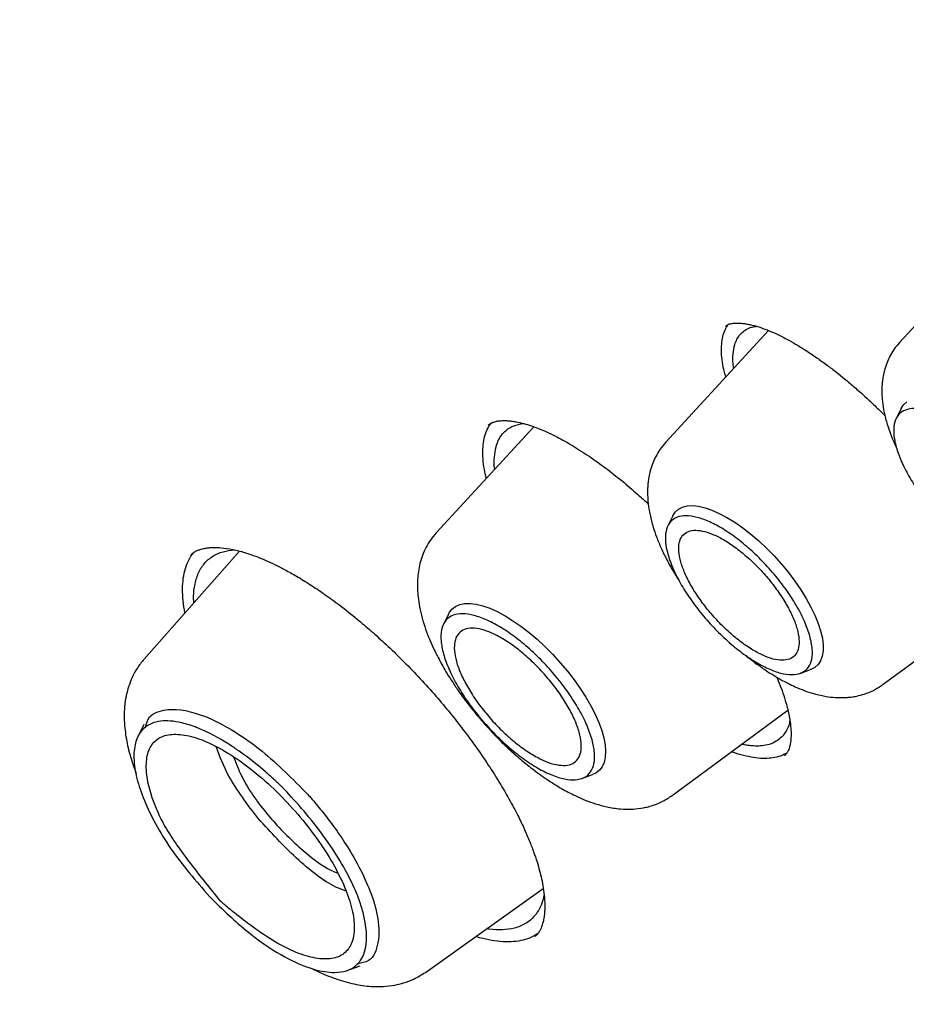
# Model space of a CAD drawing. Header units: millimetres. Extents: x 8 to 871, y 12 to 1888.
# Tile 33 of 114: x 664 to 674, y 722 to 732. Entities that reach past the tile are written whole.
import ezdxf

# ---------------------------------------------------------------- set-up
doc = ezdxf.new("R2010")
doc.units = ezdxf.units.MM

msp = doc.modelspace()

# ---------------------------------------------------------------- linework, layer by layer
at = {"color": 7, "linetype": 'Continuous', "lineweight": 30}
for p, q in [((675.036, 729.998), (673.953, 728.822)), ((672.049, 728.997), (672.051, 728.999)), ((672.518, 728.951), (671.393, 727.729)), ((673.969, 728.096), (673.915, 727.987)), ((669.947, 727.897), (668.88, 726.738)), ((671.468, 726.921), (671.415, 726.811)), ((666.725, 726.534), (665.679, 725.352)), ((673.774, 725.076), (675.104, 726.057)), ((669.012, 725.844), (668.958, 725.733)), ((672.865, 725.196), (672.979, 725.238)), ((671.464, 723.859), (672.729, 724.793)), ((665.674, 724.634), (665.602, 724.486)), ((670.473, 724.044), (670.589, 724.086)), ((668.759, 721.92), (670.051, 722.837)), ((667.89, 721.936), (668.044, 721.992))]:
    msp.add_line(p, q, dxfattribs=at)
at = {"color": 7, "linetype": 'Continuous', "lineweight": 30, "flags": 128}
for points in [[(673.969, 728.096), (673.969, 728.097), (673.997, 728.139), (674.032, 728.171)], [(671.468, 726.921), (671.469, 726.921), (671.496, 726.963), (671.532, 726.995), (671.575, 727.018), (671.627, 727.031), (671.686, 727.035), (671.751, 727.028), (671.822, 727.011), (671.898, 726.985), (671.978, 726.949), (672.062, 726.905), (672.148, 726.852), (672.235, 726.791), (672.323, 726.722), (672.41, 726.647), (672.496, 726.567), (672.579, 726.482), (672.66, 726.392), (672.736, 726.3), (672.806, 726.206), (672.872, 726.112), (672.93, 726.017), (672.982, 725.923), (673.026, 725.832), (673.061, 725.744), (673.088, 725.661), (673.107, 725.582), (673.116, 725.509), (673.116, 725.444), (673.106, 725.385), (673.088, 725.335), (673.061, 725.294), (673.025, 725.261), (672.981, 725.238), (672.979, 725.238)], [(669.012, 725.844), (669.02, 725.859), (669.05, 725.899), (669.089, 725.929), (669.135, 725.949), (669.189, 725.961), (669.25, 725.962), (669.316, 725.954), (669.389, 725.936), (669.466, 725.909), (669.547, 725.872), (669.632, 725.827), (669.718, 725.773), (669.806, 725.712), (669.895, 725.644), (669.983, 725.569), (670.07, 725.488), (670.155, 725.403), (670.237, 725.313), (670.315, 725.221), (670.388, 725.126), (670.456, 725.031), (670.517, 724.935), (670.572, 724.84), (670.62, 724.747), (670.659, 724.656), (670.691, 724.57), (670.714, 724.488), (670.728, 724.411), (670.733, 724.34), (670.729, 724.277), (670.716, 724.221), (670.695, 724.173), (670.665, 724.134), (670.626, 724.104), (670.589, 724.086)]]:
    msp.add_lwpolyline(points, dxfattribs=at)
at = {"color": 7, "linetype": 'Continuous', "lineweight": 30}
for points, knots in [([(713.378, 691.298), (713.435, 691.352), (713.547, 691.458), (713.685, 691.594), (713.799, 691.709), (713.903, 691.818), (714.006, 691.928), (714.105, 692.037), (714.203, 692.149), (714.302, 692.265), (714.406, 692.389), (714.518, 692.528), (714.636, 692.681), (714.759, 692.845), (714.866, 692.996), (714.957, 693.128), (715.033, 693.24), (715.106, 693.352), (715.177, 693.464), (715.245, 693.574), (715.31, 693.682), (715.369, 693.782), (715.418, 693.868), (715.457, 693.938), (715.492, 694), (715.527, 694.065), (715.567, 694.139), (715.612, 694.224), (715.66, 694.316), (715.709, 694.414), (715.765, 694.528), (715.827, 694.658), (715.894, 694.804), (715.959, 694.95), (716.021, 695.094), (716.077, 695.23), (716.126, 695.352), (716.165, 695.452), (716.196, 695.531), (716.22, 695.596), (716.244, 695.662), (716.272, 695.738), (716.304, 695.827), (716.339, 695.929), (716.376, 696.039), (716.414, 696.156), (716.452, 696.276), (716.491, 696.4), (716.528, 696.527), (716.563, 696.65), (716.594, 696.76), (716.618, 696.851), (716.638, 696.925), (716.654, 696.988), (716.671, 697.054), (716.689, 697.13), (716.71, 697.215), (716.738, 697.332), (716.772, 697.482), (716.811, 697.664), (716.849, 697.853), (716.885, 698.044), (716.919, 698.237), (716.951, 698.432), (716.981, 698.629), (717.009, 698.827), (717.034, 699.023), (717.056, 699.209), (717.075, 699.379), (717.09, 699.535), (717.104, 699.68), (717.117, 699.833), (717.13, 700.004), (717.143, 700.201), (717.155, 700.416), (717.166, 700.652), (717.174, 700.878), (717.179, 701.089), (717.182, 701.281), (717.184, 701.472), (717.183, 701.651), (717.182, 701.807), (717.18, 701.928), (717.179, 702.017), (717.177, 702.081), (717.176, 702.14), (717.174, 702.204), (717.172, 702.281), (717.169, 702.38), (717.165, 702.502), (717.158, 702.651), (717.15, 702.817), (717.136, 703.074), (717.114, 703.413), (717.08, 703.83), (717.044, 704.207), (717.007, 704.545), (716.971, 704.846), (716.934, 705.14), (716.895, 705.419), (716.857, 705.678), (716.822, 705.908), (716.792, 706.094), (716.768, 706.239), (716.749, 706.35), (716.733, 706.446), (716.717, 706.534), (716.703, 706.613), (716.689, 706.69), (716.675, 706.769), (716.658, 706.864), (716.636, 706.977), (716.611, 707.109), (716.582, 707.26), (716.548, 707.429), (716.51, 707.615), (716.47, 707.809), (716.428, 708.004), (716.386, 708.195), (716.326, 708.46), (716.249, 708.792), (716.156, 709.176), (716.068, 709.524), (715.986, 709.836), (715.909, 710.127), (715.835, 710.394), (715.698, 710.884), (715.559, 711.356), (715.417, 711.819), (715.352, 712.027), (715.285, 712.237), (715.217, 712.448), (715.15, 712.656), (715.089, 712.84), (715.038, 712.992), (714.998, 713.112), (714.963, 713.214), (714.933, 713.304), (714.902, 713.393), (714.864, 713.502), (714.818, 713.636), (714.761, 713.797), (714.699, 713.975), (714.631, 714.164), (714.536, 714.427), (714.409, 714.772), (714.251, 715.192), (714.085, 715.625), (713.91, 716.07), (713.723, 716.536), (713.526, 717.015), (713.324, 717.497), (713.119, 717.976), (712.91, 718.453), (712.682, 718.966), (712.431, 719.516), (712.159, 720.102), (711.883, 720.683), (711.602, 721.262), (711.287, 721.899), (710.928, 722.609), (710.517, 723.402), (710.077, 724.23), (709.668, 724.982), (709.297, 725.649), (708.973, 726.223), (708.642, 726.797), (708.316, 727.358), (708.009, 727.875), (707.726, 728.348), (707.465, 728.779), (707.216, 729.185), (706.982, 729.565), (706.762, 729.917), (706.557, 730.242), (706.368, 730.54), (706.193, 730.815), (706.001, 731.116), (705.778, 731.461), (705.514, 731.865), (705.229, 732.298), (704.922, 732.758), (704.594, 733.246), (704.243, 733.761), (703.87, 734.304), (703.472, 734.874), (703.055, 735.465), (702.488, 736.259), (701.774, 737.24), (700.919, 738.385), (700.068, 739.499), (699.222, 740.581), (698.371, 741.648), (697.51, 742.703), (696.639, 743.749), (695.702, 744.85), (694.699, 746.003), (693.627, 747.205), (692.542, 748.394), (691.498, 749.509), (690.5, 750.552), (689.549, 751.525), (688.59, 752.487), (687.619, 753.44), (686.633, 754.388), (685.67, 755.293), (684.733, 756.157), (683.823, 756.979), (683.029, 757.682), (682.363, 758.262), (681.835, 758.716), (681.327, 759.148), (680.815, 759.579), (680.303, 760.005), (679.792, 760.424), (679.308, 760.816), (678.853, 761.182), (678.376, 761.56), (677.864, 761.962), (677.299, 762.399), (676.864, 762.731), (676.562, 762.959), (676.399, 763.082), (676.235, 763.205), (676.069, 763.328), (675.902, 763.453), (675.723, 763.585), (675.519, 763.735), (675.279, 763.91), (675.002, 764.112), (674.693, 764.335), (674.352, 764.579), (673.992, 764.834), (673.616, 765.098), (673.224, 765.369), (672.807, 765.656), (672.364, 765.956), (671.896, 766.269), (671.403, 766.595), (670.866, 766.944), (670.284, 767.315), (669.655, 767.709), (668.998, 768.111), (668.312, 768.523), (667.848, 768.793), (667.61, 768.931)], [0, 0, 0, 0, 0.003254, 0.00634, 0.009206, 0.011744, 0.013962, 0.016621, 0.019137, 0.021743, 0.024667, 0.027832, 0.031281, 0.034947, 0.038766, 0.041224, 0.043666, 0.046076, 0.048453, 0.050797, 0.053096, 0.055198, 0.057058, 0.058349, 0.059517, 0.06082, 0.06232, 0.064019, 0.065913, 0.067876, 0.069832, 0.072661, 0.075472, 0.078265, 0.081041, 0.08364, 0.085916, 0.08787, 0.08918, 0.090291, 0.091421, 0.092794, 0.09441, 0.096269, 0.098279, 0.100346, 0.102471, 0.104654, 0.106894, 0.109106, 0.111018, 0.112609, 0.113786, 0.114764, 0.11587, 0.117145, 0.11859, 0.120204, 0.123034, 0.126134, 0.129246, 0.132365, 0.135489, 0.13862, 0.141757, 0.144899, 0.148051, 0.150951, 0.153599, 0.155995, 0.158141, 0.160265, 0.163013, 0.165979, 0.169191, 0.172712, 0.176545, 0.179223, 0.182035, 0.184941, 0.187562, 0.189802, 0.191659, 0.192751, 0.193648, 0.19439, 0.195275, 0.196369, 0.197671, 0.199474, 0.201565, 0.203946, 0.206465, 0.212342, 0.218046, 0.223577, 0.227694, 0.23171, 0.235625, 0.239387, 0.24278, 0.245782, 0.248394, 0.250013, 0.251435, 0.25266, 0.253719, 0.254868, 0.255698, 0.256679, 0.257893, 0.259342, 0.261023, 0.262939, 0.265088, 0.267471, 0.269975, 0.272419, 0.274798, 0.277113, 0.282317, 0.287165, 0.291263, 0.295068, 0.29858, 0.301798, 0.304748, 0.316228, 0.318681, 0.321141, 0.323607, 0.326079, 0.328558, 0.330896, 0.332496, 0.333885, 0.335064, 0.336034, 0.337018, 0.338177, 0.339796, 0.341665, 0.343753, 0.345929, 0.348178, 0.352811, 0.357729, 0.362506, 0.367523, 0.372782, 0.378187, 0.383546, 0.388853, 0.394107, 0.399308, 0.405773, 0.412155, 0.418454, 0.42467, 0.43092, 0.439034, 0.447487, 0.456277, 0.465406, 0.471316, 0.47736, 0.483502, 0.489402, 0.494977, 0.499753, 0.504263, 0.508505, 0.51248, 0.516188, 0.519571, 0.522697, 0.525566, 0.528221, 0.532178, 0.536422, 0.540952, 0.545769, 0.550873, 0.556263, 0.56194, 0.567903, 0.574151, 0.580491, 0.592835, 0.605033, 0.616657, 0.628145, 0.639499, 0.650797, 0.662094, 0.673391, 0.686705, 0.700018, 0.713332, 0.726646, 0.737943, 0.74924, 0.760538, 0.771868, 0.783327, 0.79492, 0.805233, 0.815652, 0.826175, 0.832384, 0.838385, 0.844148, 0.849673, 0.855768, 0.861546, 0.867005, 0.872145, 0.876967, 0.883134, 0.889484, 0.896017, 0.897831, 0.899659, 0.901501, 0.903356, 0.905225, 0.907153, 0.909352, 0.912116, 0.915241, 0.918727, 0.922575, 0.926783, 0.930923, 0.935362, 0.940099, 0.945135, 0.950469, 0.956103, 0.962035, 0.968905, 0.976136, 0.983729, 0.991684, 1, 1, 1, 1]), ([(629.354, 758.873), (629.365, 758.882), (629.454, 758.954), (629.627, 759.082), (629.873, 759.256), (630.127, 759.42), (630.387, 759.576), (630.655, 759.724), (630.93, 759.864), (631.211, 759.994), (631.499, 760.117), (631.794, 760.231), (632.096, 760.336), (632.404, 760.433), (632.719, 760.522), (633.04, 760.602), (633.368, 760.673), (633.702, 760.736), (634.042, 760.791), (634.388, 760.837), (634.741, 760.874), (635.099, 760.903), (635.464, 760.923), (635.835, 760.935), (636.211, 760.938), (636.594, 760.933), (636.982, 760.919), (637.376, 760.897), (637.775, 760.865), (638.18, 760.826), (638.59, 760.778), (639.006, 760.721), (639.427, 760.656), (639.854, 760.582), (640.285, 760.5), (640.721, 760.409), (641.163, 760.31), (641.609, 760.202), (642.06, 760.086), (642.515, 759.961), (642.976, 759.828), (643.44, 759.686), (643.909, 759.536), (644.382, 759.378), (644.86, 759.211), (645.341, 759.037), (645.826, 758.853), (646.316, 758.662), (646.809, 758.462), (647.305, 758.255), (647.805, 758.039), (648.309, 757.815), (648.815, 757.583), (649.325, 757.343), (649.839, 757.095), (650.355, 756.84), (650.873, 756.576), (651.395, 756.305), (651.919, 756.026), (652.446, 755.739), (652.975, 755.445), (653.507, 755.143), (654.041, 754.834), (654.577, 754.517), (655.114, 754.193), (655.654, 753.862), (656.195, 753.523), (656.738, 753.178), (657.282, 752.825), (657.828, 752.465), (658.375, 752.099), (658.923, 751.725), (659.472, 751.345), (660.022, 750.958), (660.573, 750.565), (661.125, 750.165), (661.677, 749.759), (662.229, 749.346), (662.782, 748.927), (663.335, 748.502), (663.888, 748.071), (664.441, 747.633), (664.994, 747.19), (665.547, 746.741), (666.099, 746.287), (666.651, 745.827), (667.202, 745.361), (667.752, 744.89), (668.301, 744.413), (668.85, 743.932), (669.397, 743.445), (669.943, 742.953), (670.488, 742.457), (671.032, 741.955), (671.573, 741.449), (672.113, 740.938), (672.652, 740.423), (673.188, 739.904), (673.723, 739.38), (674.255, 738.852), (674.785, 738.32), (675.313, 737.784), (675.838, 737.244), (676.36, 736.701), (676.88, 736.154), (677.397, 735.603), (677.912, 735.049), (678.423, 734.492), (678.931, 733.932), (679.436, 733.369), (679.937, 732.803), (680.435, 732.234), (680.93, 731.663), (681.42, 731.089), (681.907, 730.513), (682.391, 729.934), (682.87, 729.353), (683.345, 728.771), (683.816, 728.186), (684.283, 727.6), (684.745, 727.012), (685.203, 726.422), (685.656, 725.831), (686.105, 725.239), (686.548, 724.645), (686.987, 724.051), (687.421, 723.456), (687.851, 722.86), (688.274, 722.263), (688.693, 721.666), (689.106, 721.068), (689.514, 720.47), (689.917, 719.872), (690.314, 719.274), (690.705, 718.676), (691.091, 718.078), (691.47, 717.481), (691.844, 716.884), (692.212, 716.288), (692.574, 715.693), (692.93, 715.098), (693.279, 714.505), (693.622, 713.912), (693.959, 713.321), (694.29, 712.731), (694.614, 712.143), (694.931, 711.557), (695.242, 710.972), (695.546, 710.389), (695.844, 709.808), (696.134, 709.229), (696.418, 708.653), (696.695, 708.079), (696.964, 707.507), (697.227, 706.938), (697.483, 706.372), (697.731, 705.808), (697.973, 705.248), (698.207, 704.691), (698.433, 704.137), (698.653, 703.586), (698.865, 703.039), (699.069, 702.496), (699.266, 701.956), (699.456, 701.42), (699.638, 700.888), (699.812, 700.36), (699.979, 699.836), (700.138, 699.316), (700.29, 698.801), (700.433, 698.291), (700.569, 697.785), (700.697, 697.283), (700.818, 696.787), (700.93, 696.295), (701.035, 695.809), (701.132, 695.328), (701.221, 694.852), (701.302, 694.381), (701.375, 693.916), (701.441, 693.456), (701.498, 693.002), (701.548, 692.554), (701.589, 692.112), (701.623, 691.675), (701.649, 691.245), (701.666, 690.821), (701.676, 690.403), (701.678, 689.991), (701.672, 689.586), (701.658, 689.187), (701.637, 688.794), (701.607, 688.409), (701.57, 688.029), (701.524, 687.657), (701.471, 687.292), (701.41, 686.933), (701.341, 686.582), (701.265, 686.237), (701.18, 685.899), (701.088, 685.569), (700.988, 685.246), (700.88, 684.93), (700.765, 684.621), (700.642, 684.32), (700.511, 684.026), (700.372, 683.74), (700.226, 683.461), (700.072, 683.189), (699.911, 682.925), (699.741, 682.669), (699.565, 682.421), (699.38, 682.18), (699.188, 681.948), (698.992, 681.726), (698.856, 681.586), (698.79, 681.517)], [0, 0, 0, 0, 0.000696, 0.005455, 0.010214, 0.01497, 0.019723, 0.024472, 0.029218, 0.033959, 0.038696, 0.043427, 0.048154, 0.052877, 0.057594, 0.062307, 0.067016, 0.071721, 0.076422, 0.08112, 0.085815, 0.090507, 0.095196, 0.099883, 0.104569, 0.109253, 0.113935, 0.118616, 0.123296, 0.127976, 0.132655, 0.137333, 0.142011, 0.146689, 0.151366, 0.156044, 0.160722, 0.165399, 0.170077, 0.174755, 0.179433, 0.184112, 0.188791, 0.19347, 0.198149, 0.202829, 0.207509, 0.21219, 0.216871, 0.221552, 0.226234, 0.230916, 0.235599, 0.240282, 0.244965, 0.249649, 0.254333, 0.259017, 0.263702, 0.268387, 0.273072, 0.277758, 0.282443, 0.28713, 0.291816, 0.296503, 0.30119, 0.305877, 0.310565, 0.315253, 0.319941, 0.324629, 0.329318, 0.334007, 0.338695, 0.343385, 0.348074, 0.352763, 0.357453, 0.362143, 0.366833, 0.371523, 0.376213, 0.380904, 0.385594, 0.390285, 0.394976, 0.399666, 0.404357, 0.409048, 0.41374, 0.418431, 0.423122, 0.427814, 0.432505, 0.437197, 0.441888, 0.44658, 0.451272, 0.455964, 0.460656, 0.465347, 0.470039, 0.474731, 0.479423, 0.484115, 0.488807, 0.493499, 0.498191, 0.502884, 0.507576, 0.512268, 0.51696, 0.521652, 0.526344, 0.531036, 0.535728, 0.54042, 0.545111, 0.549803, 0.554495, 0.559187, 0.563879, 0.56857, 0.573262, 0.577953, 0.582645, 0.587336, 0.592027, 0.596719, 0.60141, 0.606101, 0.610791, 0.615482, 0.620173, 0.624863, 0.629554, 0.634244, 0.638934, 0.643624, 0.648314, 0.653004, 0.657693, 0.662382, 0.667072, 0.67176, 0.676449, 0.681138, 0.685826, 0.690514, 0.695202, 0.699889, 0.704577, 0.709264, 0.713951, 0.718637, 0.723323, 0.728009, 0.732695, 0.73738, 0.742065, 0.74675, 0.751434, 0.756118, 0.760802, 0.765485, 0.770168, 0.774851, 0.779533, 0.784214, 0.788896, 0.793577, 0.798257, 0.802937, 0.807617, 0.812296, 0.816975, 0.821654, 0.826332, 0.83101, 0.835688, 0.840366, 0.845043, 0.84972, 0.854397, 0.859074, 0.863751, 0.868429, 0.873106, 0.877784, 0.882462, 0.887141, 0.891821, 0.896502, 0.901184, 0.905867, 0.910553, 0.91524, 0.919929, 0.924621, 0.929316, 0.934013, 0.938715, 0.94342, 0.948129, 0.952842, 0.95756, 0.962283, 0.96701, 0.971742, 0.976479, 0.981221, 0.985967, 0.990717, 0.99547, 1, 1, 1, 1]), ([(672.049, 728.442), (672.044, 728.46), (672.027, 728.518), (672.011, 728.609), (672.001, 728.712), (672.003, 728.805), (672.016, 728.888), (672.039, 728.961), (672.064, 728.999), (672.076, 729.019)], [0, 0, 0, 0, 0.070201, 0.226265, 0.384587, 0.537761, 0.691951, 0.847727, 1, 1, 1, 1]), ([(672.047, 729.001), (672.054, 729.006), (672.067, 729.016), (672.089, 729.024), (672.109, 729.029), (672.126, 729.032), (672.142, 729.033), (672.159, 729.034), (672.181, 729.035), (672.207, 729.034), (672.238, 729.031), (672.273, 729.026), (672.329, 729.015), (672.403, 728.995), (672.499, 728.961), (672.602, 728.917), (672.706, 728.865), (672.817, 728.803), (672.927, 728.735), (673.042, 728.658), (673.154, 728.577), (673.256, 728.5), (673.339, 728.433), (673.405, 728.378), (673.46, 728.331), (673.522, 728.276), (673.602, 728.204), (673.695, 728.117), (673.761, 728.052), (673.793, 728.02)], [0, 0, 0, 0, 0.053874, 0.097434, 0.130594, 0.155284, 0.171068, 0.188767, 0.208858, 0.231361, 0.256297, 0.283477, 0.310067, 0.373529, 0.426003, 0.475554, 0.535212, 0.58078, 0.630895, 0.684055, 0.732739, 0.775804, 0.813274, 0.83771, 0.859001, 0.882624, 0.916024, 0.959276, 1, 1, 1, 1]), ([(672.138, 728.538), (672.135, 728.555), (672.125, 728.614), (672.128, 728.702), (672.143, 728.791), (672.171, 728.86), (672.206, 728.912), (672.26, 728.959), (672.318, 728.99), (672.369, 728.996), (672.384, 728.998)], [0, 0, 0, 0, 0.062178, 0.215912, 0.380936, 0.497251, 0.61857, 0.744887, 0.922855, 1, 1, 1, 1]), ([(673.953, 728.822), (673.932, 728.797), (673.892, 728.751), (673.848, 728.676), (673.813, 728.6), (673.789, 728.526), (673.773, 728.455), (673.764, 728.397), (673.76, 728.348), (673.758, 728.306), (673.759, 728.249), (673.764, 728.165), (673.782, 728.052), (673.814, 727.932), (673.855, 727.814), (673.888, 727.733), (673.912, 727.684), (673.917, 727.673)], [0, 0, 0, 0, 0.080418, 0.15049, 0.210219, 0.280643, 0.333938, 0.381502, 0.424207, 0.46336, 0.501437, 0.577029, 0.677313, 0.786738, 0.873909, 0.972633, 1, 1, 1, 1]), ([(669.427, 727.332), (669.419, 727.365), (669.402, 727.441), (669.39, 727.547), (669.387, 727.653), (669.397, 727.748), (669.419, 727.832), (669.448, 727.897), (669.474, 727.928), (669.483, 727.94)], [0, 0, 0, 0, 0.122793, 0.282548, 0.436422, 0.591311, 0.747784, 0.906446, 1, 1, 1, 1]), ([(669.448, 727.917), (669.457, 727.924), (669.472, 727.936), (669.496, 727.946), (669.517, 727.953), (669.537, 727.958), (669.559, 727.962), (669.585, 727.965), (669.617, 727.966), (669.657, 727.965), (669.702, 727.961), (669.762, 727.951), (669.833, 727.935), (669.916, 727.91), (670.002, 727.878), (670.097, 727.838), (670.219, 727.778), (670.372, 727.693), (670.549, 727.579), (670.732, 727.449), (670.911, 727.307), (671.067, 727.175), (671.163, 727.086), (671.201, 727.051)], [0, 0, 0, 0, 0.05211, 0.094103, 0.125883, 0.15165, 0.172621, 0.197266, 0.225618, 0.257712, 0.292519, 0.32552, 0.380833, 0.427847, 0.470414, 0.518299, 0.572021, 0.647362, 0.727299, 0.804804, 0.879861, 0.952554, 1, 1, 1, 1]), ([(669.519, 727.433), (669.519, 727.436), (669.511, 727.486), (669.514, 727.57), (669.528, 727.671), (669.557, 727.75), (669.593, 727.81), (669.648, 727.867), (669.725, 727.914), (669.797, 727.927), (669.833, 727.934)], [0, 0, 0, 0, 0.011566, 0.160087, 0.31916, 0.431099, 0.54772, 0.669018, 0.839209, 1, 1, 1, 1]), ([(671.393, 727.729), (671.371, 727.703), (671.329, 727.654), (671.283, 727.576), (671.248, 727.497), (671.223, 727.422), (671.207, 727.349), (671.198, 727.29), (671.194, 727.238), (671.192, 727.194), (671.193, 727.134), (671.199, 727.047), (671.218, 726.931), (671.25, 726.807), (671.292, 726.685), (671.341, 726.567), (671.404, 726.437), (671.471, 726.316), (671.521, 726.237), (671.543, 726.203)], [0, 0, 0, 0, 0.06428, 0.119928, 0.166952, 0.22152, 0.262925, 0.300355, 0.334309, 0.365755, 0.396218, 0.456336, 0.534665, 0.618974, 0.688033, 0.767825, 0.849549, 0.935265, 1, 1, 1, 1]), ([(668.88, 726.738), (668.857, 726.711), (668.814, 726.659), (668.762, 726.571), (668.727, 726.493), (668.7, 726.406), (668.681, 726.309), (668.672, 726.226), (668.671, 726.144), (668.676, 726.05), (668.69, 725.948), (668.715, 725.833), (668.75, 725.712), (668.792, 725.6), (668.832, 725.505), (668.868, 725.429), (668.902, 725.362), (668.939, 725.293), (668.987, 725.209), (669.047, 725.114), (669.133, 724.984), (669.248, 724.829), (669.387, 724.662), (669.527, 724.51), (669.664, 724.375), (669.797, 724.256), (669.939, 724.142), (670.089, 724.033), (670.247, 723.934), (670.386, 723.861), (670.511, 723.806), (670.626, 723.764), (670.754, 723.73), (670.892, 723.708), (671.026, 723.706), (671.129, 723.718), (671.205, 723.735), (671.277, 723.757), (671.368, 723.795), (671.43, 723.836), (671.464, 723.859)], [0, 0, 0, 0, 0.0217004, 0.0410078, 0.0661928, 0.0878409, 0.1071145, 0.1277098, 0.1500579, 0.1702616, 0.1936716, 0.2219, 0.2497387, 0.276538, 0.2993771, 0.3155455, 0.3281111, 0.3453333, 0.3636006, 0.385418, 0.4107774, 0.4522812, 0.4918101, 0.5291642, 0.5643722, 0.597458, 0.628668, 0.6686204, 0.7068857, 0.7434274, 0.7697614, 0.7967438, 0.8260884, 0.8609341, 0.893728, 0.9212199, 0.9345146, 0.9509913, 0.972789, 1, 1, 1, 1]), ([(666.125, 725.856), (666.118, 725.902), (666.103, 725.995), (666.098, 726.122), (666.106, 726.24), (666.128, 726.347), (666.167, 726.439), (666.2, 726.498), (666.224, 726.521), (666.226, 726.523)], [0, 0, 0, 0, 0.159502, 0.321109, 0.485999, 0.65203, 0.817436, 0.984071, 1, 1, 1, 1]), ([(666.192, 726.498), (666.204, 726.508), (666.228, 726.527), (666.265, 726.545), (666.299, 726.556), (666.327, 726.563), (666.349, 726.567), (666.368, 726.57), (666.388, 726.573), (666.417, 726.575), (666.461, 726.576), (666.539, 726.572), (666.644, 726.557), (666.778, 726.523), (666.901, 726.48), (667.013, 726.434), (667.115, 726.387), (667.227, 726.33), (667.356, 726.257), (667.499, 726.169), (667.657, 726.063), (667.827, 725.939), (667.999, 725.803), (668.169, 725.658), (668.333, 725.51), (668.506, 725.344), (668.622, 725.223), (668.681, 725.161)], [0, 0, 0, 0, 0.0448, 0.082444, 0.112872, 0.136165, 0.151982, 0.163826, 0.176535, 0.190139, 0.219483, 0.251935, 0.31445, 0.370241, 0.424022, 0.458588, 0.494904, 0.53288, 0.574762, 0.624761, 0.672721, 0.726426, 0.785914, 0.834369, 0.886153, 0.94133, 1, 1, 1, 1]), ([(666.225, 725.969), (666.223, 725.981), (666.217, 726.052), (666.231, 726.162), (666.267, 726.295), (666.334, 726.403), (666.426, 726.482), (666.536, 726.533), (666.625, 726.544), (666.668, 726.549)], [0, 0, 0, 0, 0.0350556, 0.1939278, 0.3570123, 0.5243039, 0.6903004, 0.852224, 1, 1, 1, 1]), ([(665.678, 725.352), (665.651, 725.318), (665.601, 725.256), (665.548, 725.157), (665.514, 725.07), (665.493, 725), (665.481, 724.943), (665.472, 724.896), (665.466, 724.847), (665.462, 724.793), (665.46, 724.736), (665.461, 724.678), (665.468, 724.575), (665.489, 724.431), (665.534, 724.256), (665.575, 724.146), (665.592, 724.1)], [0, 0, 0, 0, 0.104047, 0.190892, 0.260628, 0.318912, 0.356904, 0.391574, 0.429998, 0.47215, 0.517916, 0.563892, 0.608298, 0.755209, 0.897378, 1, 1, 1, 1]), ([(672.269, 725.392), (672.27, 725.392), (672.309, 725.358), (672.383, 725.303), (672.485, 725.23), (672.578, 725.171), (672.658, 725.124), (672.736, 725.083), (672.817, 725.045), (672.911, 725.006), (673.003, 724.976), (673.082, 724.956), (673.163, 724.94), (673.245, 724.931), (673.32, 724.929), (673.382, 724.933), (673.43, 724.937), (673.492, 724.948), (673.575, 724.97), (673.675, 725.01), (673.739, 725.052), (673.774, 725.076)], [0, 0, 0, 0, 0.000955, 0.0828, 0.149121, 0.209764, 0.269854, 0.309905, 0.362522, 0.428084, 0.495993, 0.547654, 0.587553, 0.653034, 0.717704, 0.737348, 0.760924, 0.798491, 0.850701, 0.917832, 1, 1, 1, 1]), ([(668.681, 725.161), (668.739, 725.098), (668.853, 724.975), (669.01, 724.787), (669.153, 724.607), (669.295, 724.417), (669.43, 724.222), (669.556, 724.026), (669.666, 723.839), (669.759, 723.666), (669.837, 723.506), (669.897, 723.367), (669.945, 723.243), (669.982, 723.132), (670.011, 723.033), (670.034, 722.937), (670.052, 722.838), (670.065, 722.733), (670.068, 722.644), (670.065, 722.577), (670.06, 722.533), (670.055, 722.499), (670.049, 722.473), (670.043, 722.452), (670.036, 722.428), (670.025, 722.402), (670.011, 722.372), (669.991, 722.341), (669.972, 722.323), (669.962, 722.314)], [0, 0, 0, 0, 0.054611, 0.106619, 0.156014, 0.202767, 0.260932, 0.314288, 0.362804, 0.414628, 0.45958, 0.500382, 0.538496, 0.573948, 0.606738, 0.638547, 0.67556, 0.718294, 0.766187, 0.793707, 0.8172, 0.836694, 0.852427, 0.865452, 0.883159, 0.905507, 0.932448, 0.96394, 1, 1, 1, 1]), ([(672.606, 725.156), (672.612, 725.142), (672.635, 725.091), (672.667, 725.005), (672.7, 724.905), (672.724, 724.818), (672.742, 724.74), (672.756, 724.658), (672.764, 724.579), (672.765, 724.509), (672.761, 724.456), (672.754, 724.412), (672.744, 724.376), (672.732, 724.345), (672.717, 724.318), (672.702, 724.303), (672.694, 724.294)], [0, 0, 0, 0, 0.02827, 0.107238, 0.189451, 0.25802, 0.317466, 0.392987, 0.488304, 0.564503, 0.634928, 0.698792, 0.756156, 0.817219, 0.89854, 1, 1, 1, 1]), ([(665.694, 724.603), (665.704, 724.646), (665.724, 724.725), (665.845, 724.788), (666.059, 724.823), (666.326, 724.742), (666.647, 724.579), (666.996, 724.35), (667.307, 724.036), (667.472, 723.868)], [0, 0, 0, 0, 0.090139, 0.167337, 0.318127, 0.545301, 0.572119, 0.772609, 1, 1, 1, 1]), ([(666.423, 722.72), (666.272, 722.891), (665.97, 723.236), (665.717, 723.695), (665.599, 724.021), (665.548, 724.309), (665.602, 724.564), (665.801, 724.683), (666.021, 724.675), (666.174, 724.632), (666.251, 724.604), (666.275, 724.594), (666.383, 724.55), (666.528, 724.473), (666.692, 724.363), (666.828, 724.267), (666.958, 724.162), (667.075, 724.059), (667.114, 724.022), (667.139, 723.998), (667.158, 723.98), (667.175, 723.965), (667.178, 723.962), (667.179, 723.961), (667.179, 723.961), (667.179, 723.961), (667.179, 723.961), (667.18, 723.961), (667.18, 723.961), (667.18, 723.961), (667.18, 723.96), (667.184, 723.957), (667.212, 723.928), (667.393, 723.736), (667.631, 723.448), (667.87, 723.075), (668.043, 722.726), (668.146, 722.34), (668.096, 722.107), (668.016, 722.008), (667.934, 721.939), (667.772, 721.903), (667.509, 721.953), (667.21, 722.082), (666.828, 722.332), (666.564, 722.585), (666.423, 722.72)], [0, 0, 0, 0, 0.06197, 0.124202, 0.155543, 0.186885, 0.24917, 0.301533, 0.339866, 0.363997, 0.370717, 0.372741, 0.373875, 0.41617, 0.429006, 0.436313, 0.467658, 0.47886, 0.481742, 0.483352, 0.488683, 0.489361, 0.489751, 0.489833, 0.489842, 0.489845, 0.489846, 0.489847, 0.489849, 0.489855, 0.489881, 0.490065, 0.491319, 0.500955, 0.563158, 0.594371, 0.625904, 0.688145, 0.750355, 0.758989, 0.774123, 0.823683, 0.858167, 0.89901, 0.946273, 1, 1, 1, 1]), ([(672.751, 724.682), (672.748, 724.662), (672.739, 724.617), (672.708, 724.555), (672.663, 724.496), (672.601, 724.448), (672.53, 724.417), (672.452, 724.401), (672.379, 724.398), (672.314, 724.403), (672.262, 724.41), (672.232, 724.416), (672.221, 724.418)], [0, 0, 0, 0, 0.084683, 0.195238, 0.3314, 0.457508, 0.593034, 0.711322, 0.81235, 0.896102, 0.962563, 1, 1, 1, 1]), ([(667.417, 723.588), (667.342, 723.674), (667.192, 723.847), (666.943, 724.076), (666.689, 724.27), (666.443, 724.416), (666.217, 724.506), (666.021, 724.538), (665.864, 724.511), (665.756, 724.423), (665.701, 724.281), (665.7, 724.042), (665.78, 723.764), (665.925, 723.483), (666.106, 723.217), (666.302, 722.967), (666.461, 722.769), (666.512, 722.707), (666.523, 722.693), (666.525, 722.691), (666.525, 722.691), (666.525, 722.69), (666.525, 722.69), (666.525, 722.69), (666.525, 722.69), (666.525, 722.69), (666.527, 722.689), (666.539, 722.679), (666.571, 722.651), (666.666, 722.572), (666.911, 722.379), (667.223, 722.177), (667.511, 722.077), (667.7, 722.057), (667.847, 722.097), (667.944, 722.199), (667.987, 722.353), (667.976, 722.551), (667.909, 722.786), (667.788, 723.047), (667.625, 723.319), (667.486, 723.498), (667.417, 723.588)], [0, 0, 0, 0, 0.034965, 0.07001, 0.105143, 0.140392, 0.175538, 0.210606, 0.245627, 0.280674, 0.315774, 0.350839, 0.413396, 0.437455, 0.461712, 0.516138, 0.535616, 0.54036, 0.540876, 0.541071, 0.541097, 0.541104, 0.541105, 0.541106, 0.541109, 0.541118, 0.541204, 0.541617, 0.546218, 0.554911, 0.581292, 0.649148, 0.684157, 0.719259, 0.754504, 0.789707, 0.824793, 0.85981, 0.894827, 0.929909, 0.965001, 1, 1, 1, 1]), ([(666.932, 723.601), (666.811, 723.76), (666.601, 724.036), (666.507, 724.287), (666.468, 724.394)], [0, 0, 0, 0, 0.576844, 1, 1, 1, 1]), ([(666.659, 724.281), (666.69, 724.199), (666.768, 723.998), (667.027, 723.635), (667.367, 723.289), (667.649, 723.064), (667.777, 723.016), (667.8, 723.007)], [0, 0, 0, 0, 0.176897, 0.432553, 0.688208, 0.943863, 1, 1, 1, 1]), ([(672.718, 724.323), (672.696, 724.311), (672.651, 724.287), (672.569, 724.268), (672.479, 724.261), (672.38, 724.267), (672.272, 724.288), (672.184, 724.31), (672.127, 724.332), (672.113, 724.338)], [0, 0, 0, 0, 0.155775, 0.320465, 0.47487, 0.63056, 0.78729, 0.946435, 1, 1, 1, 1]), ([(667.472, 723.868), (667.478, 723.862), (667.524, 723.81), (667.677, 723.631), (667.942, 723.264), (668.135, 722.886), (668.236, 722.562), (668.253, 722.419), (668.249, 722.335), (668.249, 722.333), (668.249, 722.324), (668.247, 722.293), (668.231, 722.181), (668.183, 722.043), (668.059, 722.022), (668.016, 722.015)], [0, 0, 0, 0, 0.008151, 0.067574, 0.227931, 0.454136, 0.530623, 0.680969, 0.68113, 0.682259, 0.685272, 0.696469, 0.739539, 0.907873, 1, 1, 1, 1]), ([(667.891, 722.809), (667.854, 722.822), (667.689, 722.884), (667.333, 723.161), (667.066, 723.454), (666.932, 723.601)], [0, 0, 0, 0, 0.125923, 0.562253, 1, 1, 1, 1]), ([(670.059, 722.777), (670.055, 722.755), (670.044, 722.697), (670.011, 722.616), (669.952, 722.526), (669.862, 722.45), (669.741, 722.4), (669.604, 722.384), (669.502, 722.383), (669.441, 722.397), (669.434, 722.399)], [0, 0, 0, 0, 0.075354, 0.197286, 0.325413, 0.504263, 0.673068, 0.831817, 0.980502, 1, 1, 1, 1]), ([(669.992, 722.345), (669.969, 722.331), (669.921, 722.3), (669.831, 722.27), (669.726, 722.254), (669.611, 722.253), (669.487, 722.269), (669.387, 722.288), (669.326, 722.308), (669.313, 722.312)], [0, 0, 0, 0, 0.141286, 0.305934, 0.471762, 0.632131, 0.793574, 0.953945, 1, 1, 1, 1]), ([(667.522, 721.96), (667.538, 721.951), (667.622, 721.908), (667.775, 721.847), (667.975, 721.789), (668.148, 721.764), (668.298, 721.762), (668.415, 721.776), (668.526, 721.803), (668.641, 721.845), (668.718, 721.894), (668.759, 721.92)], [0, 0, 0, 0, 0.038667, 0.199747, 0.360864, 0.509759, 0.613376, 0.720186, 0.797734, 0.890721, 1, 1, 1, 1])]:
    msp.add_open_spline(points, degree=3, knots=knots, dxfattribs=at)
for points in [[(675.472, 726.778), (675.482, 726.731), (675.504, 726.637), (675.497, 726.523), (675.461, 726.435), (675.395, 726.377), (675.303, 726.352), (675.187, 726.361), (675.052, 726.403), (674.903, 726.477), (674.746, 726.58), (674.587, 726.707), (674.433, 726.855), (674.288, 727.016), (674.159, 727.186), (674.051, 727.358), (673.967, 727.524), (673.911, 727.679), (673.885, 727.817), (673.89, 727.932), (673.927, 728.02), (673.992, 728.078), (674.085, 728.102), (674.201, 728.094), (674.336, 728.052), (674.485, 727.978), (674.641, 727.875), (674.8, 727.748), (674.955, 727.6), (675.099, 727.438), (675.229, 727.269), (675.337, 727.097), (675.422, 726.93), (675.455, 726.829), (675.472, 726.778)], [(672.971, 725.603), (672.982, 725.556), (673.003, 725.461), (672.996, 725.347), (672.96, 725.259), (672.894, 725.202), (672.802, 725.177), (672.686, 725.186), (672.551, 725.228), (672.402, 725.301), (672.245, 725.404), (672.087, 725.531), (671.932, 725.679), (671.787, 725.841), (671.658, 726.011), (671.55, 726.182), (671.466, 726.349), (671.41, 726.504), (671.384, 726.641), (671.39, 726.756), (671.426, 726.844), (671.492, 726.902), (671.584, 726.927), (671.7, 726.918), (671.835, 726.876), (671.984, 726.802), (672.141, 726.699), (672.299, 726.572), (672.454, 726.425), (672.599, 726.263), (672.728, 726.093), (672.836, 725.922), (672.921, 725.754), (672.954, 725.653), (672.971, 725.603)], [(672.363, 725.442), (672.404, 725.42), (672.486, 725.376), (672.596, 725.343), (672.691, 725.336), (672.767, 725.356), (672.821, 725.403), (672.85, 725.475), (672.855, 725.569), (672.834, 725.682), (672.788, 725.809), (672.719, 725.945), (672.63, 726.085), (672.525, 726.224), (672.407, 726.357), (672.28, 726.477), (672.15, 726.582), (672.022, 726.666), (671.9, 726.726), (671.79, 726.76), (671.695, 726.768), (671.619, 726.747), (671.565, 726.7), (671.536, 726.628), (671.531, 726.534), (671.553, 726.421), (671.598, 726.295), (671.667, 726.158), (671.756, 726.018), (671.861, 725.879), (671.98, 725.747), (672.106, 725.626), (672.236, 725.521), (672.321, 725.468), (672.363, 725.442)], [(670.585, 724.469), (670.596, 724.42), (670.618, 724.322), (670.611, 724.202), (670.573, 724.11), (670.505, 724.05), (670.408, 724.024), (670.287, 724.033), (670.146, 724.077), (669.99, 724.154), (669.826, 724.262), (669.66, 724.395), (669.499, 724.549), (669.347, 724.718), (669.212, 724.896), (669.099, 725.075), (669.011, 725.249), (668.953, 725.411), (668.926, 725.555), (668.932, 725.676), (668.969, 725.768), (669.038, 725.828), (669.135, 725.854), (669.256, 725.844), (669.397, 725.8), (669.553, 725.723), (669.717, 725.616), (669.882, 725.483), (670.044, 725.329), (670.195, 725.16), (670.33, 724.982), (670.443, 724.803), (670.533, 724.628), (670.567, 724.522), (670.585, 724.469)], [(669.951, 724.295), (669.906, 724.323), (669.817, 724.378), (669.679, 724.49), (669.546, 724.617), (669.421, 724.757), (669.31, 724.903), (669.216, 725.052), (669.144, 725.195), (669.095, 725.329), (669.073, 725.448), (669.078, 725.547), (669.109, 725.623), (669.166, 725.673), (669.246, 725.695), (669.346, 725.687), (669.462, 725.651), (669.591, 725.587), (669.726, 725.498), (669.863, 725.388), (669.997, 725.261), (670.122, 725.121), (670.233, 724.974), (670.327, 724.826), (670.399, 724.683), (670.447, 724.549), (670.47, 724.43), (670.465, 724.33), (670.434, 724.254), (670.377, 724.205), (670.297, 724.183), (670.197, 724.191), (670.081, 724.226), (669.994, 724.272), (669.951, 724.295)]]:
    msp.add_open_spline(points, degree=3, dxfattribs=at)

doc.saveas('drawing.dxf')
